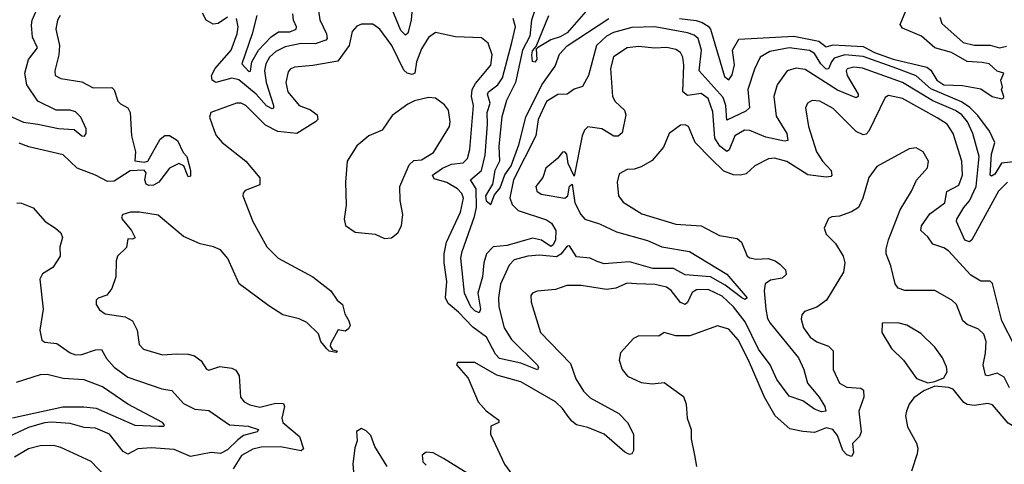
# Model space of a CAD drawing. Extents: x 1552033 to 1694788, y 811965 to 917215.
# Tile 66 of 256: x 1576137 to 1580396, y 857545 to 859466. Entities that reach past the tile are written whole.
import ezdxf

# ---------------------------------------------------------------- set-up
doc = ezdxf.new("R2010")
doc.units = 0

msp = doc.modelspace()

# ---------------------------------------------------------------- linework, layer by layer
at = {"layer": '0CON20XD'}
for points in [[(1576055, 859068.4), (1576153.7, 859023.7), (1576214.8, 859014.8), (1576305, 858995.8), (1576371.8, 858991.7), (1576405.9, 858964.1), (1576416.6, 858963.4), (1576424.3, 858975), (1576424.2, 858995), (1576400.6, 859045), (1576378.3, 859068.3), (1576355.3, 859075.3), (1576295, 859075.9), (1576214.5, 859114.5), (1576168.1, 859185), (1576158.5, 859235), (1576174.4, 859295), (1576213.6, 859345), (1576191.4, 859391.4), (1576187.4, 859442.6), (1576190.2, 859465), (1576216.8, 859523.2)], [(1577836.5, 859535), (1577830.5, 859465), (1577815, 859408.6), (1577805, 859398.9), (1577785, 859420), (1577745, 859517.7)], [(1578375, 859538), (1578350.2, 859465), (1578343.4, 859395), (1578311.2, 859335), (1578281.8, 859195), (1578243.1, 859116.9), (1578223, 859047), (1578209.6, 858920.4), (1578212, 858855), (1578191.9, 858815), (1578181.6, 858755), (1578151.1, 858705), (1578155, 858684.1), (1578175, 858667.5), (1578190.1, 858709.9), (1578215, 858739.1), (1578234.7, 858795.3), (1578262.4, 858835), (1578296.1, 858925), (1578325.8, 859045), (1578395, 859185.2), (1578453.4, 859265), (1578472.4, 859317.6), (1578505, 859353), (1578685, 859472.3)], [(1576311.5, 859485), (1576300, 859465), (1576292.8, 859425), (1576309, 859355), (1576305.7, 859314.3), (1576288.1, 859245), (1576290.8, 859225), (1576315, 859211.8), (1576405, 859198), (1576455, 859172), (1576535, 859173.5), (1576545, 859164), (1576560.9, 859115), (1576572.9, 859102.9), (1576605, 859085.5), (1576615.3, 859065), (1576620, 858965), (1576637.5, 858895), (1576635, 858856.7), (1576675, 858850.6), (1576690.8, 858855), (1576745, 858950.5), (1576765, 858965.4), (1576785, 858966.6), (1576818.8, 858945), (1576843.2, 858893.2), (1576859.5, 858875), (1576875.4, 858815.4), (1576875, 858790), (1576865, 858788), (1576846.2, 858835), (1576825, 858844.3), (1576784.2, 858825), (1576738.9, 858765), (1576715, 858751.2), (1576695, 858749.5), (1576684.1, 858755), (1576678.6, 858775), (1576683.8, 858805), (1576675, 858816.4), (1576615, 858813.2), (1576545, 858767.9), (1576516.8, 858766.8), (1576465, 858795.2), (1576385.1, 858825.1), (1576325, 858882.5), (1576176.3, 858916.3), (1576135, 858932.9)], [(1577035, 859477.1), (1576995, 859450), (1576973.3, 859446.7), (1576943.8, 859463.8), (1576927.3, 859495)], [(1577429.2, 859505), (1577435.2, 859465.2), (1577463.2, 859405), (1577466.3, 859385), (1577461.7, 859378.3), (1577415, 859361.9), (1577355, 859363.7), (1577285, 859348.8), (1577245, 859328.3), (1577217.3, 859305), (1577201.7, 859275), (1577196.2, 859245), (1577203.1, 859195), (1577234, 859096), (1577235.3, 859084.7), (1577228.5, 859081.5), (1577205, 859093.8), (1577159.8, 859145), (1577085, 859206.8), (1577055, 859213.1), (1576985, 859194.8), (1576969.1, 859205), (1576966.9, 859225), (1576981.6, 859255), (1577051, 859335), (1577077.1, 859405), (1577081.8, 859435), (1577075, 859471.4)], [(1577162.1, 859485), (1577141.9, 859405), (1577098.1, 859275), (1577127.2, 859242.8), (1577135.8, 859244.2), (1577140.5, 859285), (1577169.2, 859335), (1577225, 859392.7), (1577256.4, 859413.6), (1577305, 859414.5), (1577332.1, 859425), (1577334.7, 859435), (1577321.5, 859465), (1577318.1, 859491.9)], [(1579931.1, 859255), (1579785, 859307.4), (1579705.6, 859314.4), (1579660.5, 859299.5), (1579648, 859285), (1579636, 859254), (1579625, 859252.9), (1579601.7, 859275), (1579575, 859320.7), (1579553.8, 859333.8), (1579465.4, 859344.6), (1579381.5, 859328.5), (1579340.4, 859305), (1579315, 859253.1), (1579287.2, 859165), (1579294, 859085), (1579278.2, 859071.8), (1579195, 859032.5), (1579191.8, 859095), (1579180.4, 859130.4), (1579076.4, 859245), (1579085.6, 859335), (1579072.1, 859385), (1579055, 859399.4), (1579025, 859410.2), (1578883.7, 859436.3), (1578785, 859432.1), (1578705, 859411.2), (1578675, 859395.9), (1578631.3, 859355), (1578597.1, 859225), (1578572, 859178), (1578535, 859166.9), (1578505, 859144.6), (1578465, 859142.5), (1578415, 859112.7), (1578380.2, 859035), (1578369, 858965), (1578272.6, 858775), (1578256.9, 858696.9), (1578267.4, 858667.4), (1578292.3, 858642.3), (1578415, 858600.9), (1578437.6, 858587.6), (1578455.8, 858555.8), (1578453.9, 858515), (1578445, 858492.9), (1578435, 858486.8), (1578393.3, 858513.3), (1578355, 858522.2), (1578245, 858490.2), (1578185, 858484.1), (1578155.9, 858455), (1578143.8, 858415), (1578138.3, 858355), (1578118.7, 858285), (1578129.6, 858215), (1578125, 858200), (1578105, 858208.5), (1578088.6, 858225), (1578060.2, 858285), (1578045.7, 858435.7), (1578050.4, 858465), (1578104.4, 858615.6), (1578113.1, 858655), (1578111.4, 858735), (1578086.5, 858775), (1578134.8, 858815), (1578149.6, 858880.4), (1578160.6, 859015), (1578158.3, 859065), (1578172.3, 859105), (1578160.2, 859145), (1578164, 859155), (1578205, 859185.2), (1578225.9, 859215), (1578265, 859368.5), (1578281.4, 859435), (1578271.6, 859471.6)], [(1578585, 859501.3), (1578505, 859409.5), (1578475, 859392), (1578435, 859379.3), (1578376.7, 859345), (1578371.3, 859338.7), (1578373.8, 859295), (1578365, 859283.1), (1578355, 859286), (1578351.9, 859315), (1578355, 859331.9), (1578370.8, 859350.8), (1578425.5, 859484.5)], [(1578991.5, 859471.5), (1579063.5, 859463.5), (1579088.9, 859455), (1579115, 859438.9), (1579125.1, 859425.1), (1579185, 859221.2), (1579205, 859206.2), (1579218.3, 859228.3), (1579228.5, 859271.5), (1579219.6, 859335), (1579247, 859383), (1579485, 859394.7), (1579593.5, 859373.5), (1579625, 859348.8), (1579655, 859358.4), (1579785, 859349.9), (1579835, 859324.3), (1579915, 859295.6), (1580061.1, 859261.1), (1580077.8, 859247.8), (1580104.2, 859205), (1580135, 859185.6), (1580215, 859182.1), (1580295, 859167.3), (1580343.8, 859133.8), (1580385.7, 859124.3), (1580393, 859127), (1580393.8, 859135), (1580383.8, 859165), (1580387.5, 859175), (1580380.8, 859205), (1580393.8, 859235), (1580365, 859243.3), (1580330, 859275), (1580300.8, 859280.8), (1580235, 859285.8), (1580167.3, 859325), (1580095, 859344.4), (1580037.3, 859395), (1579955, 859430), (1579945.6, 859445.6), (1579970, 859505)], [(1580116.9, 859476.9), (1580125, 859450), (1580217.7, 859367.7), (1580265, 859357), (1580335, 859356.5), (1580375, 859344.6), (1580405, 859352.5)], [(1577973.4, 858415), (1577972.2, 858455), (1577983.7, 858505), (1578043.3, 858635), (1578057, 858695), (1578049, 858715), (1578030, 858735), (1577985, 858762.7), (1577929, 858779), (1577922.4, 858795), (1577965.3, 858825), (1578005, 858842.5), (1578055, 858848.2), (1578073.6, 858866.4), (1578083.3, 858905), (1578100.2, 859095), (1578090.9, 859135), (1578093.5, 859165), (1578108.7, 859191.3), (1578175, 859270), (1578181.2, 859315), (1578163.1, 859365), (1578135, 859387.8), (1578022.3, 859392.3), (1577935, 859410.8), (1577905, 859390), (1577875, 859340.6), (1577853.6, 859285), (1577846.2, 859235), (1577835, 859229.1), (1577812.5, 859235), (1577798.3, 859248.3), (1577746.8, 859355), (1577695, 859425.6), (1577665, 859447.8), (1577615, 859446.7), (1577595, 859438.1), (1577575.6, 859415), (1577561.6, 859355), (1577513, 859287), (1577405, 859268.4), (1577325, 859261.8), (1577306.7, 859253.3), (1577298.2, 859241.8), (1577288, 859195), (1577296.8, 859155), (1577345, 859095.3), (1577395, 859077.6), (1577423.5, 859055), (1577426.9, 859035), (1577416.5, 859025), (1577335, 858975.2), (1577252.8, 858982.8), (1577200.6, 859010.6), (1577115, 859096), (1577095, 859105.4), (1577075, 859106.2), (1576964.2, 859065), (1576958.1, 859045), (1576977.9, 858987.9), (1576986.3, 858966.3), (1577011.9, 858935), (1577115, 858854.4), (1577175, 858782.5), (1577175, 858753.3), (1577111.7, 858728.3), (1577102.7, 858717.3), (1577102.5, 858705), (1577145, 858594), (1577205.6, 858485), (1577255, 858435.6), (1577404.2, 858355), (1577482.5, 858295), (1577510, 858255), (1577533.3, 858235), (1577543.3, 858195), (1577561.2, 858165), (1577566.7, 858145), (1577559.3, 858130.7), (1577545, 858120), (1577514.4, 858125.6), (1577481.4, 858065), (1577479.2, 858055), (1577490.3, 858040.3), (1577510, 858035), (1577505, 858027.5), (1577475, 858034.5), (1577465, 858044.4), (1577439.1, 858075), (1577428.8, 858108.8), (1577378.3, 858158.3), (1577345, 858173.3), (1577275, 858190.6), (1577215, 858230.4), (1577085.5, 858325), (1577037.7, 858435), (1577005, 858471.4), (1576975, 858484.7), (1576917.7, 858497.7), (1576845, 858529.1), (1576735, 858621.1), (1576655, 858634.5), (1576615.8, 858634.2), (1576582.5, 858625), (1576576.7, 858615), (1576580, 858605), (1576620, 858555), (1576636.4, 858523.6), (1576625, 858517.5), (1576605, 858520), (1576598.3, 858481.7), (1576560, 858445), (1576553.8, 858425), (1576553.3, 858355), (1576535.6, 858304.4), (1576514.1, 858275.9), (1576476.4, 858263.6), (1576467.5, 858255), (1576467.5, 858235), (1576482.3, 858212.3), (1576505.8, 858195.8), (1576592.8, 858182.8), (1576624.2, 858165), (1576644.5, 858125), (1576653.1, 858063.1), (1576672.7, 858042.7), (1576755, 858018.2), (1576815, 858021.8), (1576865, 858021.5), (1576893.3, 858013.3), (1576922.2, 857992.2), (1576945, 857956.7), (1576955, 857951.2), (1577002, 857968), (1577055, 857960), (1577072, 857952), (1577086.8, 857926.8), (1577092.3, 857835), (1577107.5, 857815), (1577132, 857802), (1577175, 857792.2), (1577245, 857808.5), (1577278.3, 857808.3), (1577281.8, 857795), (1577270, 857745), (1577275, 857725.7), (1577347.1, 857665), (1577365, 857612.5), (1577355, 857603.3), (1577265, 857620), (1577181.1, 857618.9), (1577145, 857611), (1577096.8, 857583.2), (1577060.7, 857525)], [(1580409.2, 858765), (1580371.2, 858725), (1580255, 858515.5), (1580245, 858506.4), (1580225, 858513.2), (1580189.6, 858595), (1580191.2, 858605), (1580220.5, 858655), (1580246, 858684), (1580274, 858745), (1580286.6, 858875), (1580259.7, 858975), (1580236.5, 859025), (1580212.1, 859055), (1580185, 859074.4), (1580086.5, 859116.5), (1579955, 859194.5), (1579783.1, 859256.9), (1579745, 859261.2), (1579716.6, 859253.4), (1579711.4, 859245), (1579716.1, 859225), (1579763.1, 859145), (1579763.1, 859135), (1579755, 859128.5), (1579675, 859162.1), (1579535, 859251.7), (1579495, 859257.2), (1579456.9, 859245), (1579413.9, 859185), (1579398.4, 859135), (1579409.7, 859049.7), (1579455.2, 858975), (1579458.9, 858945), (1579445, 858941.6), (1579365, 858958.7), (1579295, 858987), (1579271.5, 858988.5), (1579230.7, 858965), (1579205.9, 858904.1), (1579195, 858897.5), (1579165, 858920.2), (1579143.9, 858955), (1579135, 859068), (1579115, 859125.3), (1579085, 859148.1), (1579025, 859138.9), (1579005.8, 859155), (1579009.7, 859270.3), (1579005, 859304), (1578994.5, 859325), (1578975, 859338), (1578936.7, 859346.7), (1578882.7, 859342.7), (1578815, 859350.6), (1578765, 859344.6), (1578705, 859305.5), (1578692.5, 859255), (1578701.4, 859135), (1578712.6, 859112.6), (1578752.7, 859075), (1578758.9, 859055), (1578742.6, 858977.4), (1578725, 858963.6), (1578706.4, 858963.6), (1578655.2, 858995.2), (1578595, 859003.9), (1578580.3, 858989.7), (1578569.5, 858965), (1578535, 858790), (1578508.6, 858845), (1578504, 858885), (1578495.5, 858895.5), (1578485, 858894.2), (1578463.6, 858866.4), (1578413.3, 858825), (1578400, 858785), (1578369.5, 858745), (1578374.3, 858725), (1578393.1, 858713.1), (1578494.4, 858695.6), (1578507.5, 858705), (1578515, 858746.7), (1578526.1, 858756.1), (1578538.5, 858675), (1578564.3, 858624.3), (1578581.1, 858605), (1578645, 858583.5), (1578719, 858549), (1578851.8, 858511.8), (1578914.8, 858484.8), (1579034.1, 858464.1), (1579195, 858367.3), (1579284.3, 858265), (1579275, 858256.9), (1579260, 858265), (1579188.5, 858318.5), (1579125, 858354.6), (1579015, 858364.1), (1578965, 858391.2), (1578875, 858391.1), (1578775, 858420.5), (1578665, 858411.9), (1578635, 858421.4), (1578605, 858435.2), (1578545, 858440.9), (1578515, 858488.9), (1578505, 858487.5), (1578477, 858453), (1578458.6, 858441.4), (1578385, 858449), (1578335, 858444.7), (1578275, 858429.2), (1578253.5, 858405), (1578216.8, 858323.2), (1578207.7, 858265), (1578209.5, 858225), (1578231.8, 858135), (1578264.5, 858084.5), (1578375.8, 857975), (1578380.8, 857965), (1578376.9, 857953.1), (1578305, 857981.6), (1578211.8, 858001.8), (1578195, 858020.8), (1578156.3, 858095), (1578097.5, 858137.5), (1578035, 858202.5), (1577989.7, 858239.7), (1577978.7, 858265), (1577984.8, 858335.2), (1577973.4, 858415)], [(1580435, 858852.1), (1580384, 858846), (1580355, 858798.8), (1580340.5, 858790.5), (1580334.8, 858795), (1580340.8, 858885), (1580354.7, 858935), (1580332.1, 858985), (1580282, 859052), (1580247.4, 859087.4), (1580211, 859111), (1580078, 859168), (1580015, 859224.5), (1579931.1, 859255)], [(1580442, 858055), (1580385.2, 858165), (1580345, 858325.8), (1580335, 858335.8), (1580295, 858337.1), (1580251.7, 858361.7), (1580155, 858466.8), (1580135, 858480.5), (1580086.2, 858496.2), (1580065, 858528), (1580035.4, 858555), (1580037.5, 858575), (1580073.1, 858626.9), (1580138.6, 858675), (1580146.6, 858723.4), (1580198.9, 858751.1), (1580215.2, 858795), (1580211.9, 858855), (1580174.8, 858974.8), (1580148.2, 859015), (1580105, 859042.6), (1579955, 859125.2), (1579895, 859139.2), (1579880.3, 859129.7), (1579810.3, 858985), (1579797.7, 858972.3), (1579785, 858969.2), (1579755, 858982.9), (1579655, 859082), (1579598, 859115), (1579565, 859117.8), (1579545, 859105.7), (1579535.6, 859085), (1579548.8, 859005), (1579584.2, 858895), (1579608.8, 858855), (1579646.5, 858815), (1579650, 858795), (1579645, 858788.9), (1579625, 858785.9), (1579545.7, 858795.7), (1579455, 858854.1), (1579401.3, 858868.7), (1579376.2, 858865), (1579316.2, 858835), (1579279.7, 858800.3), (1579255, 858794.2), (1579225, 858796.1), (1579182.4, 858812.4), (1579128.4, 858865), (1579058, 858935), (1579030, 859005), (1579015, 859012.5), (1578995, 859010), (1578946, 858975), (1578921.1, 858915), (1578872, 858858), (1578825, 858830), (1578795, 858820), (1578765, 858819.5), (1578729.8, 858800.2), (1578721.8, 858765), (1578726.7, 858705), (1578747.8, 858677.8), (1578827.6, 858627.6), (1578975, 858582.5), (1579085, 858575.5), (1579163.9, 858533.9), (1579240.6, 858520.6), (1579258.5, 858505), (1579284.3, 858445), (1579295, 858436.9), (1579321.9, 858431.9), (1579375, 858434), (1579404.2, 858425), (1579425, 858410.4), (1579449.6, 858385), (1579452.5, 858365), (1579435, 858349.6), (1579385, 858340.6), (1579361.5, 858325), (1579356.6, 858295), (1579363.8, 858215), (1579371.9, 858175), (1579382.5, 858155), (1579505.8, 858005), (1579528.5, 857955), (1579544.2, 857895), (1579595.3, 857835), (1579619.1, 857795), (1579624.4, 857775), (1579605, 857771.5), (1579575, 857782.7), (1579525, 857819.8), (1579465, 857838.9), (1579412.1, 857912.1), (1579383.2, 857975), (1579332.7, 858042.7), (1579275, 858160), (1579225.2, 858225), (1579175, 858272), (1579115, 858300), (1579065, 858299.6), (1579045, 858288), (1579026, 858244), (1579015, 858235.4), (1578995, 858244.7), (1578955.5, 858295.5), (1578935, 858310.3), (1578885, 858321.3), (1578805, 858325.3), (1578765, 858327.3), (1578715, 858305.5), (1578675, 858300.4), (1578565, 858317.3), (1578503, 858317), (1578455, 858300), (1578375, 858293.2), (1578355.6, 858285), (1578348.2, 858275), (1578349.6, 858245), (1578389.5, 858115), (1578519.9, 857979.9), (1578542, 857915), (1578575, 857861.5), (1578605, 857832.8), (1578728.5, 857765), (1578765.6, 857725), (1578792, 857675), (1578791.9, 857605), (1578785, 857590), (1578775, 857587.8), (1578755, 857597.9), (1578664.5, 857674.5), (1578595, 857704.2), (1578545, 857715.8), (1578525, 857730.7), (1578505, 857757.2), (1578485, 857786.1), (1578455, 857814.3), (1578305, 857901.1), (1578200.8, 857930.8), (1578105, 857984.5), (1578030, 857985), (1578026.7, 857975), (1578076.8, 857916.8), (1578120, 857815), (1578155, 857776.7), (1578210, 857735), (1578210, 857725), (1578175, 857710), (1578174, 857675), (1578234.3, 857545), (1578328.6, 857415)], [(1577715, 858521.2), (1577745, 858523.3), (1577772.5, 858545), (1577788, 858575), (1577794, 858625), (1577782.5, 858685), (1577780.4, 858745), (1577821.2, 858838.8), (1577841.9, 858858.1), (1577875, 858861.5), (1577926.8, 858893.2), (1577995.9, 859005), (1577999.1, 859025), (1577992.1, 859075), (1577975, 859098.9), (1577935, 859127.8), (1577905, 859130), (1577845, 859116.2), (1577815, 859101.8), (1577748.3, 859051.7), (1577705, 858988.8), (1577646.7, 858965), (1577595, 858920.8), (1577553.1, 858855), (1577545.6, 858765), (1577549.1, 858665), (1577540.8, 858605), (1577546.4, 858576.4), (1577587.7, 858547.7), (1577675, 858540), (1577715, 858521.2)], [(1580418, 857875), (1580395, 857921.4), (1580365, 857938.9), (1580325, 857928), (1580315, 857930.4), (1580304.4, 857975), (1580314.7, 858025), (1580316.9, 858075), (1580307.6, 858107.6), (1580285, 858128.9), (1580235, 858149.5), (1580216.7, 858165), (1580188.5, 858235), (1580168.6, 858255), (1580095, 858295.5), (1579965, 858295.8), (1579936.8, 858306.8), (1579923.6, 858325), (1579905, 858402), (1579884.3, 858454.3), (1579884.3, 858474.3), (1579894.6, 858515), (1579945.4, 858644.6), (1579994.7, 858725.3), (1580016.7, 858773.3), (1580063.7, 858826.3), (1580067.8, 858855), (1580045, 858895.7), (1580015, 858912.9), (1579985, 858908.6), (1579845, 858831.9), (1579810, 858785), (1579784.4, 858695), (1579765.5, 858654.5), (1579735, 858635.8), (1579682.9, 858617.1), (1579650, 858615), (1579635, 858606.7), (1579616.2, 858565), (1579625, 858540), (1579665, 858498.8), (1579699.2, 858445), (1579706.7, 858415), (1579700, 858375), (1579627.1, 858255), (1579585, 858224.5), (1579531.2, 858205), (1579519.7, 858190.3), (1579517.3, 858172.7), (1579527.3, 858135), (1579556.5, 858095), (1579585, 858074.7), (1579635, 858055.4), (1579655.3, 858035.3), (1579655.5, 857955), (1579683.5, 857895), (1579715, 857877.7), (1579774.7, 857874.7), (1579787.3, 857865), (1579788.9, 857835), (1579767.2, 857775), (1579777.2, 857685), (1579770.2, 857665), (1579739.2, 857635), (1579743.3, 857595), (1579735, 857578.5), (1579715, 857585.4), (1579697.3, 857605), (1579675, 857669.5), (1579654.5, 857695), (1579625, 857702.4), (1579575, 857682.3), (1579525, 857687.1), (1579468.3, 857698.3), (1579404.2, 857754.2), (1579358.4, 857835), (1579290, 857995), (1579245, 858082.5), (1579205, 858129.6), (1579155, 858143.6), (1579035, 858100.4), (1578975, 858099.5), (1578925, 858114), (1578901.2, 858098.8), (1578815, 858099.5), (1578791.8, 858088.2), (1578735, 858026.7), (1578730.5, 857995), (1578743.1, 857955), (1578766.4, 857926.4), (1578825, 857898.9), (1578872.9, 857892.9), (1578925, 857898.8), (1579008.1, 857838.1), (1579020, 857805), (1579024, 857745), (1579041.9, 857695), (1579041.1, 857655), (1579055.8, 857584.2), (1579064.3, 857535.7)], [(1576125, 858674.5), (1576145, 858672.9), (1576195, 858652.9), (1576246.9, 858595), (1576291.2, 858565), (1576314, 858545), (1576322, 858525), (1576310.9, 858485), (1576311.4, 858445), (1576280, 858395), (1576235, 858367.5), (1576223.5, 858345), (1576237.7, 858215), (1576224.5, 858125), (1576232.1, 858082.1), (1576245, 858072.2), (1576297.3, 858067.3), (1576355, 858026.9), (1576378.7, 858018.7), (1576405, 858019.2), (1576465, 858039.2), (1576490.5, 858040.5), (1576511.9, 858001.9), (1576546, 857965), (1576605, 857921.2), (1576750.9, 857870.9), (1576795, 857864.5), (1576845, 857808.2), (1576895, 857783.8), (1576955, 857776.9), (1577043.8, 857715), (1577125, 857709.7), (1577170, 857695), (1577164, 857685), (1577105, 857669.7), (1577079.9, 857650.1), (1577035, 857607.2), (1577005, 857592.3), (1576964.7, 857595.3), (1576875, 857578.9), (1576805, 857608.9), (1576705, 857616.3), (1576647.7, 857612.3), (1576605, 857589.3), (1576585, 857600.4), (1576525, 857674.7), (1576465, 857700.8), (1576415, 857703.6), (1576355, 857720.6), (1576275, 857727), (1576244.4, 857724.4), (1576175.4, 857704.6), (1576025, 857634.3)], [(1580065, 857896.9), (1580095, 857903.3), (1580135, 857919.2), (1580148.9, 857945), (1580146.3, 857966.3), (1580128.1, 858005), (1580095, 858051.2), (1580035, 858110.8), (1579975, 858145.6), (1579935, 858156.7), (1579867.5, 858155), (1579866.2, 858115), (1579907.5, 858045), (1579960, 857995), (1580015.8, 857915.8), (1580065, 857896.9)], [(1576105, 857745.1), (1576322.7, 857792.7), (1576413.6, 857793.6), (1576467.3, 857787.3), (1576634.8, 857714.8), (1576739.1, 857709.1), (1576760.8, 857709.2), (1576763.1, 857715), (1576754.3, 857725), (1576605, 857805.3), (1576495, 857880.2), (1576415, 857909.6), (1576325, 857915.8), (1576255, 857933.3), (1576225, 857932.2), (1576121, 857899)], [(1580585, 857414), (1580575.2, 857545), (1580477.3, 857685), (1580412.4, 857722.4), (1580345, 857801.9), (1580325, 857807.3), (1580265, 857798.8), (1580235, 857802.9), (1580221.5, 857811.5), (1580175, 857870), (1580155, 857877.5), (1580095, 857882.5), (1580047.4, 857862.6), (1580005, 857832.9), (1579984.2, 857805), (1579972.5, 857775), (1579968.6, 857755), (1579976.6, 857706.6), (1580016.5, 857636.5), (1580021.4, 857615), (1580019.7, 857590.3), (1579994.1, 857515.9)], [(1577726.9, 857535), (1577672.6, 857622.6), (1577655, 857668.8), (1577635, 857690), (1577615, 857700), (1577593.6, 857686.4), (1577596.4, 857646.4), (1577586.4, 857616.4), (1577578, 857545), (1577585.8, 857445)], [(1576535, 857463.5), (1576446.4, 857556.4), (1576315, 857618), (1576285, 857626.6), (1576225, 857625.3), (1576175, 857611.1), (1576113.6, 857576.4)], [(1578090.8, 857495), (1577970, 857570), (1577925, 857594.2), (1577895, 857597.1), (1577878, 857585), (1577880.6, 857555), (1577895, 857541.9)]]:
    msp.add_lwpolyline(points, dxfattribs=at)

doc.saveas('drawing.dxf')
